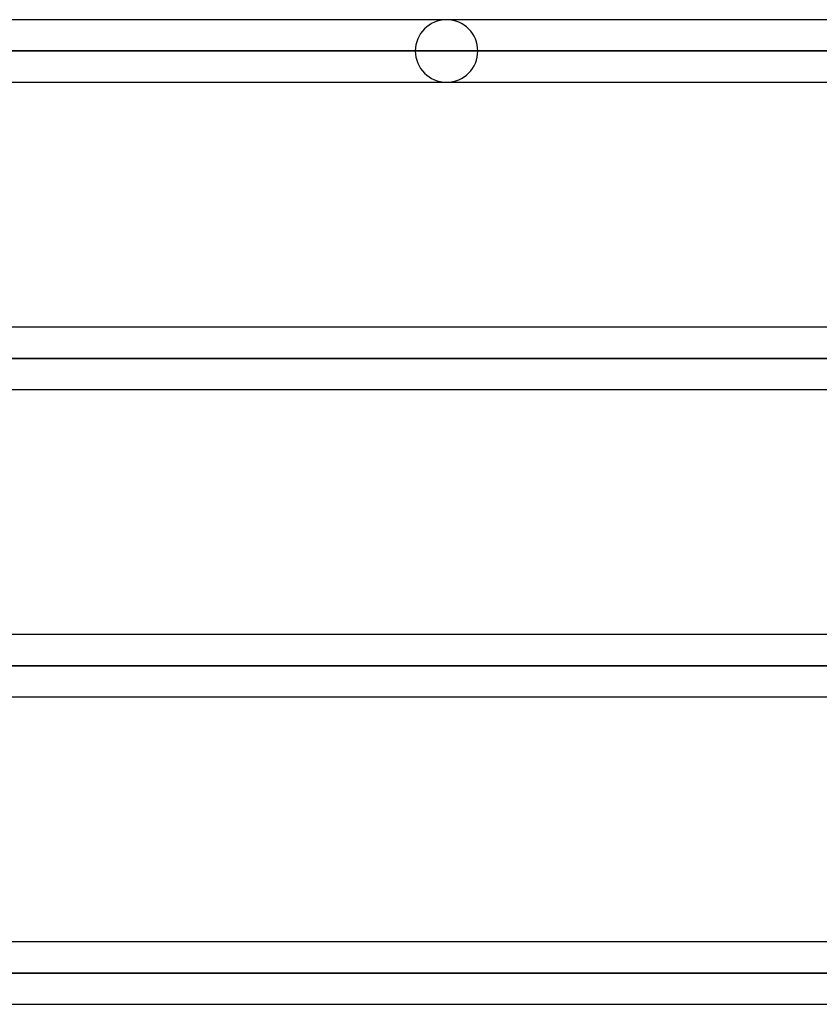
# Model space of a CAD drawing. Header units: millimetres. Extents: x -243 to 243, y -86 to 92.
# Tile 77 of 79: x 153 to 176, y 15 to 44. Entities that reach past the tile are written whole.
import ezdxf

# ---------------------------------------------------------------- set-up
doc = ezdxf.new("R2010")
doc.units = ezdxf.units.MM
doc.layers.add('MAIN-1', color=7, linetype='Continuous')

msp = doc.modelspace()

# ---------------------------------------------------------------- linework, layer by layer
at = {"layer": 'MAIN-1'}
for p, q in [((165.038, 43.552), (120.201, 43.552)), ((178.8, 43.552), (130.078, 43.552)), ((165.038, 43.552), (130.078, 43.552)), ((179, 43.552), (130.421, 43.552)), ((119.802, 42.657), (164.143, 42.657)), ((164.143, 42.657), (119.802, 42.657)), ((165.933, 42.657), (121.068, 42.657)), ((121.068, 42.657), (165.933, 42.657)), ((129.679, 42.657), (178.105, 42.657)), ((178.105, 42.657), (129.679, 42.657)), ((130.857, 42.657), (179.895, 42.657)), ((179.895, 42.657), (131.074, 42.657)), ((120.201, 41.762), (165.038, 41.762)), ((130.181, 41.762), (165.038, 41.762)), ((130.181, 41.762), (178.8, 41.762)), ((131.717, 41.762), (179, 41.762)), ((187.739, 34.752), (136.551, 34.752)), ((187.95, 34.752), (136.759, 34.752)), ((187.055, 33.857), (135.884, 33.857)), ((135.884, 33.857), (187.055, 33.857)), ((137.187, 33.857), (188.845, 33.857)), ((188.845, 33.857), (137.402, 33.857)), ((136.513, 32.962), (187.739, 32.962)), ((138.046, 32.962), (187.95, 32.962)), ((196.678, 25.952), (142.881, 25.952)), ((196.9, 25.952), (143.087, 25.952)), ((196.005, 25.057), (142.216, 25.057)), ((142.216, 25.057), (196.005, 25.057)), ((143.41, 25.057), (197.795, 25.057)), ((197.795, 25.057), (143.42, 25.057)), ((142.973, 24.162), (196.678, 24.162)), ((143.42, 24.162), (196.9, 24.162)), ((196.678, 17.152), (142.973, 17.152)), ((196.9, 17.152), (143.42, 17.152)), ((196.005, 16.257), (142.065, 16.257)), ((142.065, 16.257), (196.005, 16.257)), ((143.41, 16.257), (197.795, 16.257)), ((197.795, 16.257), (143.42, 16.257)), ((142.973, 15.362), (196.678, 15.362)), ((143.42, 15.362), (196.9, 15.362))]:
    msp.add_line(p, q, dxfattribs=at)
for start, end in [(0, 180), (180, 0)]:
    msp.add_arc((165.038, 42.657), 0.895, start, end, dxfattribs=at)

doc.saveas('drawing.dxf')
